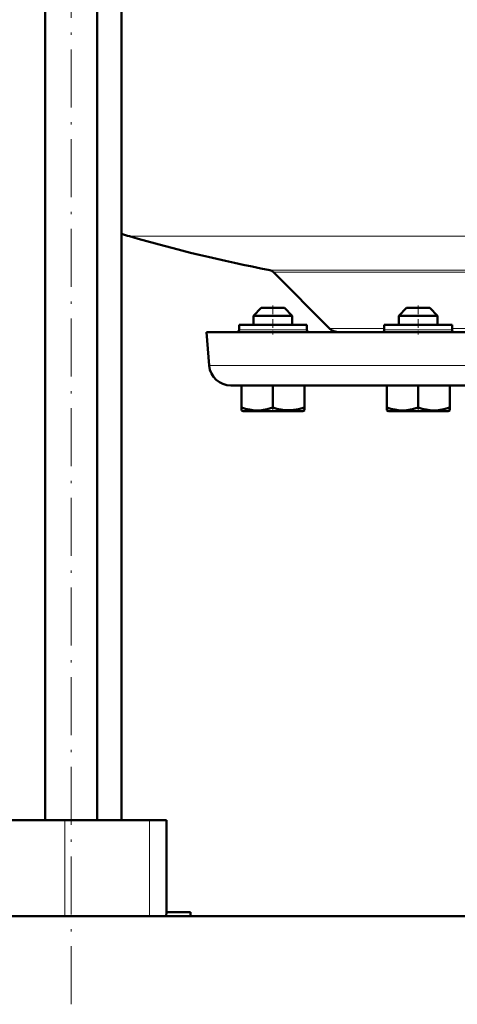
# Model space of a CAD drawing. Extents: x -1351 to 1763, y -1300 to 640.
# Tile 39 of 90: x -151 to -60, y -220 to -17. Entities that reach past the tile are written whole.
import ezdxf

# ---------------------------------------------------------------- set-up
doc = ezdxf.new("R2010")
doc.units = 0
doc.linetypes.add('DASHDOT', pattern=[18.5, 12, -3, 0.5, -3])

msp = doc.modelspace()

# ---------------------------------------------------------------- linework, layer by layer
at = {"color": 7, "linetype": 'DASHDOT', "lineweight": 18}
msp.add_line((-140.06, -219.97), (-140.06, 236.15), dxfattribs=at)
at = {"color": 7, "lineweight": 50}
for p, q in [((-145.44, -181.96), (-145.44, 160.14)), ((-134.68, -181.96), (-134.68, 160.14)), ((-129.65, -181.96), (-129.65, 160.14)), ((-86.69, -80.52), (-98.29, -68.92)), ((-100.8, -76.31), (-102.4, -77.91)), ((-97.2, -76.31), (-100.8, -76.31)), ((-96, -76.31), (-97.2, -76.31)), ((-96, -76.31), (-94.4, -77.91)), ((-70.8, -76.31), (-72.4, -77.91)), ((-66, -76.31), (-70.8, -76.31)), ((-64.4, -77.91), (-66, -76.31)), ((-96.4, -77.91), (-102.4, -77.91)), ((-102.4, -79.81), (-102.4, -77.91)), ((-94.4, -77.91), (-96.4, -77.91)), ((-94.4, -79.81), (-94.4, -77.91)), ((-64.4, -77.91), (-72.4, -77.91)), ((-72.4, -77.91), (-72.4, -79.81)), ((-64.4, -79.81), (-64.4, -77.91)), ((-105.4, -79.81), (-105.4, -80.81)), ((-91.4, -79.81), (-105.4, -79.81)), ((-91.4, -80.81), (-91.4, -79.81)), ((-71.9, -79.81), (-75.4, -79.81)), ((-75.4, -79.81), (-75.4, -80.81)), ((-61.4, -79.81), (-71.9, -79.81)), ((-61.4, -79.81), (-61.4, -80.81)), ((-112.15, -81.31), (-38.4, -81.31)), ((-111.55, -88.2), (-112.15, -81.31)), ((-107.07, -92.31), (-38.4, -92.31)), ((-104.89, -92.31), (-104.89, -96.85)), ((-98.39, -92.31), (-98.39, -96.85)), ((-91.89, -92.31), (-91.89, -96.84)), ((-74.9, -92.31), (-74.9, -96.85)), ((-68.4, -92.31), (-68.4, -96.85)), ((-61.9, -92.31), (-61.9, -96.85)), ((-61.89, -92.31), (-61.89, -96.84)), ((-104.89, -97.43), (-104.89, -96.85)), ((-104.57, -97.61), (-104.89, -97.43)), ((-92.22, -97.61), (-91.89, -97.42)), ((-91.89, -96.84), (-91.89, -97.42)), ((-74.9, -97.42), (-74.9, -96.85)), ((-74.57, -97.61), (-74.9, -97.42)), ((-61.9, -97.42), (-62.22, -97.61)), ((-61.9, -96.85), (-61.9, -97.42)), ((-61.89, -96.84), (-61.89, -97.29)), ((-61.89, -97.29), (-61.89, -97.42)), ((-104.57, -97.61), (-95.31, -97.61)), ((-95.31, -97.61), (-92.22, -97.61)), ((-74.57, -97.61), (-62.22, -97.61)), ((-141.39, -181.96), (-189.27, -181.96)), ((-123.88, -181.96), (-141.39, -181.96)), ((-120.4, -181.96), (-123.88, -181.96)), ((-120.4, -181.96), (-120.4, -200.96)), ((-120.4, -200.96), (-120.43, -201.81)), ((-120.4, -200.96), (-115.4, -200.96)), ((-115.4, -200.96), (-115.4, -201.81)), ((-298.4, -201.81), (-55.35, -201.81)), ((-55.35, -201.81), (-115.4, -201.81))]:
    msp.add_line(p, q, dxfattribs=at)
at = {"color": 7, "lineweight": 18}
for p, q in [((-128, -61.51), (-38.4, -61.51)), ((-99.07, -68.51), (-38.4, -68.51)), ((-98.29, -68.92), (-38.4, -68.92)), ((-98.4, -80.81), (-105.4, -80.81)), ((-91.4, -80.81), (-98.4, -80.81)), ((-86.69, -80.52), (-75.4, -80.52)), ((-71.9, -80.81), (-75.4, -80.81)), ((-68.4, -80.81), (-71.9, -80.81)), ((-61.4, -80.81), (-68.4, -80.81)), ((-61.4, -80.52), (-38.4, -80.52)), ((-111.55, -88.2), (-38.4, -88.2)), ((-141.39, -181.96), (-141.39, -201.81)), ((-123.88, -181.96), (-123.88, -201.81))]:
    msp.add_line(p, q, dxfattribs=at)
at = {"color": 7, "linetype": 'DASHDOT', "lineweight": 18, "ltscale": 0.150015}
for p, q in [((-98.4, -75.81), (-98.4, -81.81)), ((-68.4, -75.81), (-68.4, -81.81))]:
    msp.add_line(p, q, dxfattribs=at)
at = {"color": 7, "linetype": 'DASHDOT', "lineweight": 18, "ltscale": 0.02298}
for p, q in [((-98.4, -97.69), (-98.4, -96.77)), ((-68.4, -97.69), (-68.4, -96.77))]:
    msp.add_line(p, q, dxfattribs=at)
at = {"color": 7, "lineweight": 50}
for points in [[(-104.89, -96.85), (-104.06, -97.1), (-103.26, -97.28), (-102.52, -97.38), (-101.8, -97.43), (-100.71, -97.38), (-99.6, -97.19), (-98.39, -96.85)], [(-98.39, -96.85), (-97.56, -97.09), (-96.76, -97.27), (-96.02, -97.38), (-95.15, -97.42)], [(-95.15, -97.42), (-94.13, -97.36), (-93.1, -97.18), (-91.89, -96.84)], [(-74.9, -96.85), (-74.07, -97.09), (-73.26, -97.28), (-72.53, -97.38), (-71.8, -97.43), (-70.72, -97.38), (-69.6, -97.19), (-68.4, -96.85)], [(-68.4, -96.85), (-67.57, -97.1), (-66.76, -97.28), (-66.03, -97.38), (-65.31, -97.43), (-64.22, -97.38), (-63.1, -97.19), (-61.9, -96.85)]]:
    msp.add_lwpolyline(points, dxfattribs=at)
for centre, radius, start, end in [((-108.4, 5.69), 70.01, 252.3276, 253.7397), ((-38.4, 245.69), 320, 253.7398, 259.0714), ((-99.35, -69.98), 1.5, 45, 79.0714), ((-105.9, -80.81), 0.5, 270, 0), ((-90.9, -80.81), 0.5, 180, 270), ((-84.78, -78.61), 2.7, 225, 270.0003), ((-75.9, -80.81), 0.5, 270, 360), ((-60.9, -80.81), 0.5, 180, 270), ((-107.07, -87.81), 4.5, 185, 270)]:
    msp.add_arc(centre, radius, start, end, dxfattribs=at)

doc.saveas('drawing.dxf')
